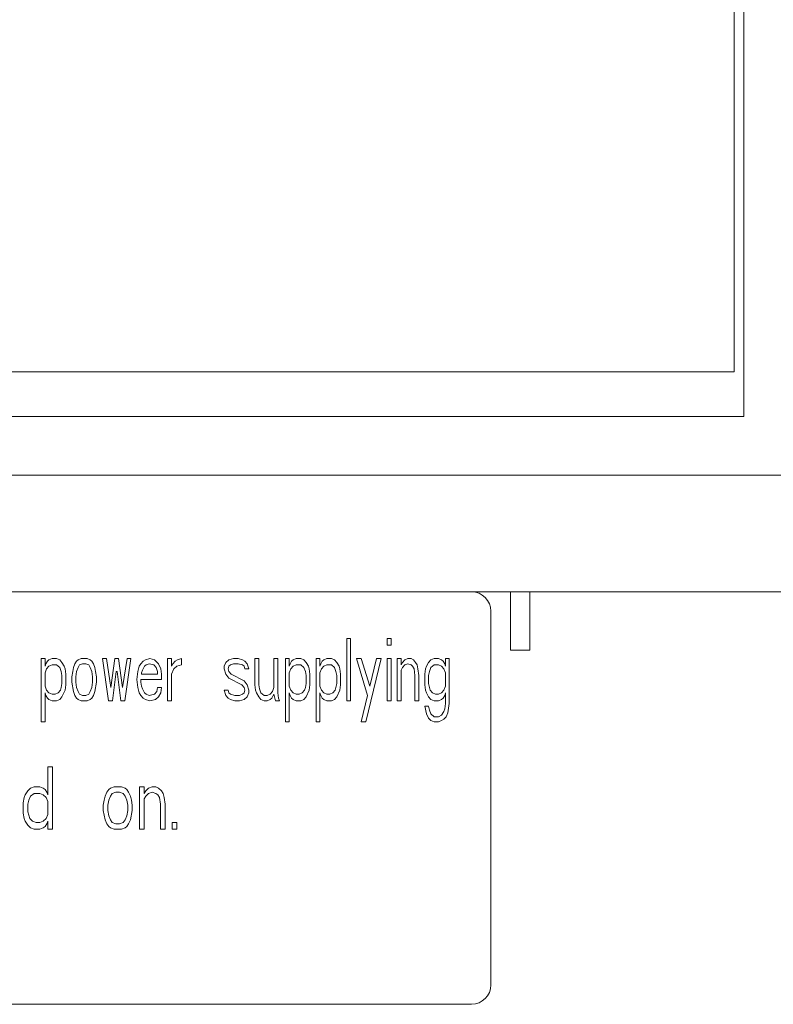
# Model space of a CAD drawing. Header units: inches. Extents: x 481 to 6166, y 980 to 4930.
# Tile 40 of 99: x 2457 to 2476, y 2963 to 2989. Entities that reach past the tile are written whole.
import ezdxf

# ---------------------------------------------------------------- set-up
doc = ezdxf.new("R2010")
doc.units = ezdxf.units.IN
doc.header["$MEASUREMENT"] = 0
doc.layers.add('PWR_0350HP', color=7, linetype='Continuous')

# ---------------------------------------------------------------- blocks, each defined once
blk = doc.blocks.new('ACW800_FRONT')
at = {"linetype": 'Continuous', "lineweight": 15}
for p, q in [((67.25, -284.6), (67.25, -307.65)), ((67.5, -284.6), (67.5, -308.8)), ((67.25, -307.65), (4, -307.65)), ((67.5, -308.8), (5, -308.8)), ((-104.5, -310.3), (104.5, -310.3)), ((-104.5, -313.3), (104.5, -313.3)), ((61.5, -314.8), (61.5, -313.3)), ((62, -313.3), (62, -314.8)), ((61, -313.8), (61, -323.4)), ((57.296, -316.1), (57.296, -314.5)), ((57.296, -314.5), (57.394, -314.5)), ((57.394, -314.5), (57.394, -316.1)), ((58.338, -314.67), (58.338, -314.5)), ((58.338, -314.5), (58.436, -314.5)), ((58.436, -314.67), (58.338, -314.67)), ((58.436, -314.5), (58.436, -314.67)), ((62, -314.8), (61.5, -314.8)), ((49.449, -315.011), (49.547, -315.011)), ((49.449, -316.645), (49.449, -315.011)), ((49.547, -315.011), (49.547, -315.215)), ((49.547, -315.215), (49.567, -315.147)), ((49.567, -315.147), (49.606, -315.079)), ((49.645, -315.215), (49.586, -315.283)), ((49.606, -315.079), (49.645, -315.045)), ((49.645, -315.045), (49.724, -315.011)), ((49.724, -315.181), (49.645, -315.215)), ((49.724, -315.011), (49.842, -315.011)), ((49.842, -315.181), (49.724, -315.181)), ((49.842, -315.011), (49.921, -315.045)), ((49.921, -315.249), (49.842, -315.181)), ((49.921, -315.045), (49.98, -315.113)), ((49.98, -315.113), (50.039, -315.215)), ((50.039, -315.215), (50.058, -315.283)), ((50.275, -315.249), (50.314, -315.147)), ((50.314, -315.147), (50.353, -315.079)), ((50.353, -315.079), (50.393, -315.045)), ((50.393, -315.045), (50.471, -315.011)), ((50.432, -315.181), (50.393, -315.249)), ((50.511, -315.147), (50.432, -315.181)), ((50.471, -315.011), (50.629, -315.011)), ((50.589, -315.147), (50.511, -315.147)), ((50.668, -315.181), (50.589, -315.147)), ((50.629, -315.011), (50.707, -315.045)), ((50.707, -315.249), (50.668, -315.181)), ((50.707, -315.045), (50.747, -315.079)), ((50.747, -315.079), (50.786, -315.147)), ((50.786, -315.147), (50.825, -315.249)), ((51.022, -315.011), (51.12, -315.011)), ((51.179, -316.1), (51.022, -315.011)), ((51.12, -315.011), (51.238, -315.76)), ((51.238, -315.76), (51.337, -315.011)), ((51.337, -315.011), (51.435, -315.011)), ((51.435, -315.011), (51.533, -315.76)), ((51.533, -315.76), (51.651, -315.011)), ((51.75, -315.011), (51.592, -316.1)), ((51.651, -315.011), (51.75, -315.011)), ((51.927, -315.351), (51.966, -315.215)), ((51.966, -315.215), (52.005, -315.147)), ((52.005, -315.147), (52.064, -315.079)), ((52.104, -315.215), (52.045, -315.317)), ((52.064, -315.079), (52.123, -315.045)), ((52.143, -315.181), (52.104, -315.215)), ((52.123, -315.045), (52.241, -315.011)), ((52.222, -315.147), (52.143, -315.181)), ((52.34, -315.181), (52.222, -315.147)), ((52.241, -315.011), (52.359, -315.045)), ((52.399, -315.249), (52.34, -315.181)), ((52.359, -315.045), (52.458, -315.147)), ((52.458, -315.147), (52.517, -315.283)), ((52.694, -316.1), (52.694, -315.011)), ((52.694, -315.011), (52.792, -315.011)), ((52.792, -315.011), (52.792, -315.215)), ((52.792, -315.215), (52.831, -315.147)), ((52.831, -315.147), (52.89, -315.079)), ((52.93, -315.215), (52.851, -315.283)), ((52.89, -315.079), (52.949, -315.045)), ((53.048, -315.181), (52.93, -315.215)), ((52.949, -315.045), (53.048, -315.011)), ((53.048, -315.011), (53.048, -315.181)), ((54.149, -315.215), (54.188, -315.113)), ((54.149, -315.283), (54.149, -315.215)), ((54.188, -315.113), (54.267, -315.045)), ((54.267, -315.215), (54.247, -315.283)), ((54.267, -315.045), (54.385, -315.011)), ((54.306, -315.181), (54.267, -315.215)), ((54.385, -315.147), (54.306, -315.181)), ((54.385, -315.011), (54.503, -315.011)), ((54.503, -315.147), (54.385, -315.147)), ((54.503, -315.011), (54.621, -315.045)), ((54.621, -315.181), (54.503, -315.147)), ((54.621, -315.045), (54.68, -315.079)), ((54.66, -315.215), (54.621, -315.181)), ((54.68, -315.283), (54.66, -315.215)), ((54.68, -315.079), (54.739, -315.147)), ((54.739, -315.147), (54.778, -315.283)), ((54.936, -315.691), (54.936, -315.011)), ((54.936, -315.011), (55.034, -315.011)), ((55.034, -315.011), (55.034, -315.691)), ((55.427, -315.76), (55.427, -315.011)), ((55.427, -315.011), (55.526, -315.011)), ((55.526, -315.011), (55.526, -315.896)), ((55.722, -315.011), (55.821, -315.011)), ((55.722, -316.645), (55.722, -315.011)), ((55.821, -315.011), (55.821, -315.215)), ((55.821, -315.215), (55.84, -315.147)), ((55.84, -315.147), (55.88, -315.079)), ((55.919, -315.215), (55.86, -315.283)), ((55.88, -315.079), (55.919, -315.045)), ((55.919, -315.045), (55.998, -315.011)), ((55.998, -315.181), (55.919, -315.215)), ((55.998, -315.011), (56.116, -315.011)), ((56.116, -315.181), (55.998, -315.181)), ((56.116, -315.011), (56.194, -315.045)), ((56.194, -315.249), (56.116, -315.181)), ((56.194, -315.045), (56.253, -315.113)), ((56.253, -315.113), (56.312, -315.215)), ((56.312, -315.215), (56.332, -315.283)), ((56.509, -316.645), (56.509, -315.011)), ((56.509, -315.011), (56.607, -315.011)), ((56.607, -315.011), (56.607, -315.215)), ((56.607, -315.215), (56.627, -315.147)), ((56.627, -315.147), (56.666, -315.079)), ((56.706, -315.215), (56.647, -315.283)), ((56.666, -315.079), (56.706, -315.045)), ((56.706, -315.045), (56.784, -315.011)), ((56.784, -315.181), (56.706, -315.215)), ((56.784, -315.011), (56.902, -315.011)), ((56.902, -315.181), (56.784, -315.181)), ((56.902, -315.011), (56.981, -315.045)), ((56.981, -315.249), (56.902, -315.181)), ((56.981, -315.045), (57.04, -315.113)), ((57.04, -315.113), (57.099, -315.215)), ((57.099, -315.215), (57.119, -315.283)), ((57.827, -315.964), (57.551, -315.011)), ((57.551, -315.011), (57.669, -315.011)), ((57.669, -315.011), (57.886, -315.726)), ((58.181, -315.011), (57.787, -316.645)), ((57.886, -315.726), (58.063, -315.011)), ((58.063, -315.011), (58.181, -315.011)), ((58.338, -315.011), (58.436, -315.011)), ((58.338, -316.1), (58.338, -315.011)), ((58.436, -315.011), (58.436, -316.1)), ((58.594, -315.011), (58.692, -315.011)), ((58.594, -316.1), (58.594, -315.011)), ((58.692, -315.011), (58.692, -315.181)), ((58.692, -315.181), (58.731, -315.113)), ((58.731, -315.113), (58.79, -315.045)), ((58.79, -315.181), (58.731, -315.249)), ((58.79, -315.045), (58.869, -315.011)), ((58.869, -315.147), (58.79, -315.181)), ((58.869, -315.011), (58.948, -315.011)), ((58.948, -315.181), (58.869, -315.147)), ((58.948, -315.011), (59.007, -315.045)), ((58.987, -315.215), (58.948, -315.181)), ((59.026, -315.283), (58.987, -315.215)), ((59.007, -315.045), (59.066, -315.113)), ((59.066, -315.113), (59.105, -315.181)), ((59.105, -315.181), (59.125, -315.283)), ((59.321, -315.283), (59.341, -315.215)), ((59.341, -315.215), (59.4, -315.113)), ((59.4, -315.113), (59.459, -315.045)), ((59.459, -315.045), (59.538, -315.011)), ((59.538, -315.181), (59.459, -315.249)), ((59.538, -315.011), (59.656, -315.011)), ((59.656, -315.181), (59.538, -315.181)), ((59.656, -315.011), (59.734, -315.045)), ((59.734, -315.215), (59.656, -315.181)), ((59.734, -315.045), (59.774, -315.079)), ((59.793, -315.283), (59.734, -315.215)), ((59.774, -315.079), (59.813, -315.147)), ((59.813, -315.147), (59.833, -315.215)), ((59.833, -315.215), (59.833, -315.011)), ((59.833, -315.011), (59.931, -315.011)), ((59.931, -315.011), (59.931, -316.168)), ((49.586, -315.283), (49.547, -315.385)), ((49.547, -315.385), (49.547, -315.726)), ((49.96, -315.351), (49.921, -315.249)), ((49.98, -315.453), (49.96, -315.351)), ((49.98, -315.657), (49.98, -315.453)), ((50.058, -315.283), (50.078, -315.419)), ((50.078, -315.419), (50.078, -315.691)), ((50.235, -315.487), (50.255, -315.351)), ((50.235, -315.623), (50.235, -315.487)), ((50.255, -315.351), (50.275, -315.249)), ((50.353, -315.351), (50.334, -315.487)), ((50.334, -315.487), (50.334, -315.623)), ((50.393, -315.249), (50.353, -315.351)), ((50.747, -315.351), (50.707, -315.249)), ((50.766, -315.487), (50.747, -315.351)), ((50.766, -315.623), (50.766, -315.487)), ((50.825, -315.249), (50.845, -315.351)), ((50.845, -315.351), (50.865, -315.487)), ((50.865, -315.487), (50.865, -315.623)), ((51.376, -315.351), (51.278, -316.1)), ((51.396, -315.351), (51.376, -315.351)), ((51.494, -316.1), (51.396, -315.351)), ((51.907, -315.555), (51.927, -315.351)), ((52.045, -315.317), (52.025, -315.385)), ((52.025, -315.385), (52.025, -315.419)), ((52.025, -315.419), (52.438, -315.419)), ((52.438, -315.351), (52.399, -315.249)), ((52.438, -315.419), (52.438, -315.351)), ((52.517, -315.283), (52.536, -315.419)), ((52.536, -315.419), (52.536, -315.555)), ((52.851, -315.283), (52.792, -315.419)), ((52.792, -315.419), (52.792, -316.1)), ((54.188, -315.419), (54.149, -315.283)), ((54.267, -315.521), (54.188, -315.419)), ((54.247, -315.283), (54.267, -315.351)), ((54.267, -315.351), (54.326, -315.419)), ((54.326, -315.419), (54.66, -315.589)), ((54.778, -315.283), (54.68, -315.283)), ((55.86, -315.283), (55.821, -315.385)), ((55.821, -315.385), (55.821, -315.726)), ((56.234, -315.351), (56.194, -315.249)), ((56.253, -315.453), (56.234, -315.351)), ((56.253, -315.657), (56.253, -315.453)), ((56.332, -315.283), (56.352, -315.419)), ((56.352, -315.419), (56.352, -315.691)), ((56.647, -315.283), (56.607, -315.385)), ((56.607, -315.385), (56.607, -315.726)), ((57.02, -315.351), (56.981, -315.249)), ((57.04, -315.453), (57.02, -315.351)), ((57.04, -315.657), (57.04, -315.453)), ((57.119, -315.283), (57.138, -315.419)), ((57.138, -315.419), (57.138, -315.691)), ((58.731, -315.249), (58.692, -315.317)), ((58.692, -315.317), (58.692, -316.1)), ((59.046, -315.453), (59.026, -315.283)), ((59.046, -316.1), (59.046, -315.453)), ((59.125, -315.283), (59.144, -315.453)), ((59.144, -315.453), (59.144, -316.1)), ((59.302, -315.419), (59.321, -315.283)), ((59.302, -315.691), (59.302, -315.419)), ((59.42, -315.351), (59.4, -315.453)), ((59.4, -315.453), (59.4, -315.657)), ((59.459, -315.249), (59.42, -315.351)), ((59.833, -315.385), (59.793, -315.283)), ((59.833, -315.726), (59.833, -315.385)), ((49.547, -315.726), (49.586, -315.828)), ((49.96, -315.76), (49.98, -315.657)), ((50.078, -315.691), (50.058, -315.828)), ((50.275, -315.862), (50.235, -315.623)), ((50.334, -315.623), (50.353, -315.76)), ((50.747, -315.76), (50.766, -315.623)), ((50.865, -315.623), (50.825, -315.862)), ((51.927, -315.76), (51.907, -315.555)), ((52.005, -315.555), (52.005, -315.623)), ((52.536, -315.555), (52.005, -315.555)), ((52.005, -315.623), (52.025, -315.726)), ((52.025, -315.726), (52.045, -315.794)), ((54.601, -315.691), (54.267, -315.521)), ((54.66, -315.76), (54.601, -315.691)), ((54.66, -315.589), (54.739, -315.691)), ((54.739, -315.691), (54.778, -315.828)), ((54.955, -315.828), (54.936, -315.691)), ((55.034, -315.691), (55.054, -315.794)), ((55.821, -315.726), (55.86, -315.828)), ((56.234, -315.76), (56.253, -315.657)), ((56.352, -315.691), (56.332, -315.828)), ((56.607, -315.726), (56.647, -315.828)), ((57.02, -315.76), (57.04, -315.657)), ((57.138, -315.691), (57.119, -315.828)), ((59.321, -315.828), (59.302, -315.691)), ((59.4, -315.657), (59.42, -315.76)), ((59.793, -315.828), (59.833, -315.726)), ((49.547, -315.896), (49.547, -316.645)), ((49.567, -315.964), (49.547, -315.896)), ((49.606, -316.032), (49.567, -315.964)), ((49.586, -315.828), (49.645, -315.896)), ((49.645, -315.896), (49.724, -315.93)), ((49.724, -315.93), (49.803, -315.93)), ((49.803, -315.93), (49.881, -315.896)), ((49.881, -315.896), (49.94, -315.828)), ((49.94, -315.828), (49.96, -315.76)), ((50.058, -315.828), (49.98, -315.998)), ((50.314, -315.964), (50.275, -315.862)), ((50.353, -316.032), (50.314, -315.964)), ((50.353, -315.76), (50.393, -315.862)), ((50.393, -315.862), (50.432, -315.93)), ((50.432, -315.93), (50.511, -315.964)), ((50.511, -315.964), (50.589, -315.964)), ((50.589, -315.964), (50.668, -315.93)), ((50.668, -315.93), (50.707, -315.862)), ((50.707, -315.862), (50.747, -315.76)), ((50.786, -315.964), (50.747, -316.032)), ((50.825, -315.862), (50.786, -315.964)), ((51.966, -315.896), (51.927, -315.76)), ((52.005, -315.964), (51.966, -315.896)), ((52.064, -316.032), (52.005, -315.964)), ((52.045, -315.794), (52.104, -315.896)), ((52.104, -315.896), (52.143, -315.93)), ((52.143, -315.93), (52.222, -315.964)), ((52.222, -315.964), (52.359, -315.93)), ((52.359, -315.93), (52.418, -315.862)), ((52.418, -315.862), (52.438, -315.76)), ((52.438, -315.76), (52.536, -315.76)), ((52.517, -315.896), (52.458, -315.998)), ((52.536, -315.76), (52.517, -315.896)), ((54.149, -315.828), (54.247, -315.828)), ((54.188, -315.964), (54.149, -315.828)), ((54.247, -316.032), (54.188, -315.964)), ((54.247, -315.828), (54.267, -315.896)), ((54.267, -315.896), (54.306, -315.93)), ((54.306, -315.93), (54.424, -315.964)), ((54.424, -315.964), (54.542, -315.964)), ((54.542, -315.964), (54.621, -315.93)), ((54.621, -315.93), (54.66, -315.896)), ((54.68, -315.828), (54.66, -315.76)), ((54.66, -315.896), (54.68, -315.828)), ((54.778, -315.896), (54.739, -315.998)), ((54.778, -315.828), (54.778, -315.896)), ((54.975, -315.896), (54.955, -315.828)), ((55.034, -315.998), (54.975, -315.896)), ((55.054, -315.794), (55.093, -315.896)), ((55.093, -315.896), (55.172, -315.964)), ((55.172, -315.964), (55.25, -315.964)), ((55.25, -315.964), (55.329, -315.93)), ((55.329, -315.93), (55.388, -315.862)), ((55.427, -315.93), (55.368, -316.032)), ((55.388, -315.862), (55.427, -315.76)), ((55.467, -316.1), (55.427, -315.93)), ((55.526, -315.896), (55.545, -316.032)), ((55.821, -315.896), (55.821, -316.645)), ((55.84, -315.964), (55.821, -315.896)), ((55.88, -316.032), (55.84, -315.964)), ((55.86, -315.828), (55.919, -315.896)), ((55.919, -315.896), (55.998, -315.93)), ((55.998, -315.93), (56.076, -315.93)), ((56.076, -315.93), (56.155, -315.896)), ((56.155, -315.896), (56.214, -315.828)), ((56.214, -315.828), (56.234, -315.76)), ((56.332, -315.828), (56.253, -315.998)), ((56.607, -315.896), (56.607, -316.645)), ((56.627, -315.964), (56.607, -315.896)), ((56.666, -316.032), (56.627, -315.964)), ((56.647, -315.828), (56.706, -315.896)), ((56.706, -315.896), (56.784, -315.93)), ((56.784, -315.93), (56.863, -315.93)), ((56.863, -315.93), (56.942, -315.896)), ((56.942, -315.896), (57.001, -315.828)), ((57.001, -315.828), (57.02, -315.76)), ((57.119, -315.828), (57.04, -315.998)), ((57.669, -316.645), (57.827, -315.964)), ((59.341, -315.896), (59.321, -315.828)), ((59.4, -315.998), (59.341, -315.896)), ((59.42, -315.76), (59.439, -315.828)), ((59.439, -315.828), (59.498, -315.896)), ((59.498, -315.896), (59.577, -315.93)), ((59.577, -315.93), (59.656, -315.93)), ((59.656, -315.93), (59.734, -315.896)), ((59.734, -315.896), (59.793, -315.828)), ((59.813, -315.964), (59.774, -316.032)), ((59.833, -315.896), (59.813, -315.964)), ((59.833, -316.168), (59.833, -315.896)), ((49.645, -316.066), (49.606, -316.032)), ((49.724, -316.1), (49.645, -316.066)), ((49.842, -316.1), (49.724, -316.1)), ((49.921, -316.066), (49.842, -316.1)), ((49.98, -315.998), (49.921, -316.066)), ((50.393, -316.066), (50.353, -316.032)), ((50.471, -316.1), (50.393, -316.066)), ((50.629, -316.1), (50.471, -316.1)), ((50.707, -316.066), (50.629, -316.1)), ((50.747, -316.032), (50.707, -316.066)), ((51.278, -316.1), (51.179, -316.1)), ((51.592, -316.1), (51.494, -316.1)), ((52.123, -316.066), (52.064, -316.032)), ((52.241, -316.1), (52.123, -316.066)), ((52.379, -316.066), (52.241, -316.1)), ((52.458, -315.998), (52.379, -316.066)), ((52.792, -316.1), (52.694, -316.1)), ((54.306, -316.066), (54.247, -316.032)), ((54.424, -316.1), (54.306, -316.066)), ((54.542, -316.1), (54.424, -316.1)), ((54.66, -316.066), (54.542, -316.1)), ((54.739, -315.998), (54.66, -316.066)), ((55.093, -316.066), (55.034, -315.998)), ((55.172, -316.1), (55.093, -316.066)), ((55.25, -316.1), (55.172, -316.1)), ((55.329, -316.066), (55.25, -316.1)), ((55.368, -316.032), (55.329, -316.066)), ((55.565, -316.1), (55.467, -316.1)), ((55.545, -316.032), (55.565, -316.1)), ((55.919, -316.066), (55.88, -316.032)), ((55.998, -316.1), (55.919, -316.066)), ((56.116, -316.1), (55.998, -316.1)), ((56.194, -316.066), (56.116, -316.1)), ((56.253, -315.998), (56.194, -316.066)), ((56.706, -316.066), (56.666, -316.032)), ((56.784, -316.1), (56.706, -316.066)), ((56.902, -316.1), (56.784, -316.1)), ((56.981, -316.066), (56.902, -316.1)), ((57.04, -315.998), (56.981, -316.066)), ((57.394, -316.1), (57.296, -316.1)), ((58.436, -316.1), (58.338, -316.1)), ((58.692, -316.1), (58.594, -316.1)), ((59.144, -316.1), (59.046, -316.1)), ((59.341, -316.44), (59.302, -316.236)), ((59.302, -316.236), (59.4, -316.236)), ((59.459, -316.066), (59.4, -315.998)), ((59.4, -316.236), (59.42, -316.338)), ((59.538, -316.1), (59.459, -316.066)), ((59.656, -316.1), (59.538, -316.1)), ((59.734, -316.066), (59.656, -316.1)), ((59.774, -316.032), (59.734, -316.066)), ((59.813, -316.304), (59.833, -316.168)), ((59.931, -316.168), (59.892, -316.406)), ((59.4, -316.543), (59.341, -316.44)), ((59.42, -316.338), (59.459, -316.44)), ((59.459, -316.44), (59.538, -316.509)), ((59.656, -316.509), (59.734, -316.474)), ((59.734, -316.474), (59.793, -316.372)), ((59.793, -316.372), (59.813, -316.304)), ((59.892, -316.406), (59.852, -316.509)), ((49.547, -316.645), (49.449, -316.645)), ((55.821, -316.645), (55.722, -316.645)), ((56.607, -316.645), (56.509, -316.645)), ((57.787, -316.645), (57.669, -316.645)), ((59.459, -316.611), (59.4, -316.543)), ((59.538, -316.645), (59.459, -316.611)), ((59.538, -316.509), (59.656, -316.509)), ((59.656, -316.645), (59.538, -316.645)), ((59.734, -316.611), (59.656, -316.645)), ((59.793, -316.577), (59.734, -316.611)), ((59.852, -316.509), (59.793, -316.577)), ((49.617, -317.8), (49.733, -317.8)), ((49.617, -318.515), (49.617, -317.8)), ((49.733, -317.8), (49.733, -319.4)), ((49.01, -318.583), (49.033, -318.515)), ((49.033, -318.515), (49.103, -318.413)), ((49.103, -318.413), (49.173, -318.345)), ((49.173, -318.345), (49.267, -318.311)), ((49.267, -318.481), (49.173, -318.549)), ((49.267, -318.311), (49.407, -318.311)), ((49.407, -318.481), (49.267, -318.481)), ((49.407, -318.311), (49.5, -318.345)), ((49.5, -318.515), (49.407, -318.481)), ((49.5, -318.345), (49.547, -318.379)), ((49.57, -318.583), (49.5, -318.515)), ((49.547, -318.379), (49.593, -318.447)), ((49.593, -318.447), (49.617, -318.515)), ((51.087, -318.549), (51.133, -318.447)), ((51.133, -318.447), (51.18, -318.379)), ((51.18, -318.379), (51.227, -318.345)), ((51.227, -318.345), (51.32, -318.311)), ((51.273, -318.481), (51.227, -318.549)), ((51.367, -318.447), (51.273, -318.481)), ((51.32, -318.311), (51.507, -318.311)), ((51.46, -318.447), (51.367, -318.447)), ((51.553, -318.481), (51.46, -318.447)), ((51.507, -318.311), (51.6, -318.345)), ((51.6, -318.549), (51.553, -318.481)), ((51.6, -318.345), (51.647, -318.379)), ((51.647, -318.379), (51.693, -318.447)), ((51.693, -318.447), (51.74, -318.549)), ((51.973, -318.311), (52.09, -318.311)), ((51.973, -319.4), (51.973, -318.311)), ((52.09, -318.311), (52.09, -318.481)), ((52.09, -318.481), (52.137, -318.413)), ((52.137, -318.413), (52.207, -318.345)), ((52.207, -318.481), (52.137, -318.549)), ((52.207, -318.345), (52.3, -318.311)), ((52.3, -318.447), (52.207, -318.481)), ((52.3, -318.311), (52.393, -318.311)), ((52.393, -318.481), (52.3, -318.447)), ((52.393, -318.311), (52.463, -318.345)), ((52.44, -318.515), (52.393, -318.481)), ((52.487, -318.583), (52.44, -318.515)), ((52.463, -318.345), (52.533, -318.413)), ((52.533, -318.413), (52.58, -318.481)), ((52.58, -318.481), (52.603, -318.583)), ((48.987, -318.719), (49.01, -318.583)), ((48.987, -318.991), (48.987, -318.719)), ((49.127, -318.651), (49.103, -318.753)), ((49.103, -318.753), (49.103, -318.957)), ((49.173, -318.549), (49.127, -318.651)), ((49.617, -318.685), (49.57, -318.583)), ((49.617, -319.026), (49.617, -318.685)), ((51.04, -318.787), (51.063, -318.651)), ((51.063, -318.651), (51.087, -318.549)), ((51.18, -318.651), (51.157, -318.787)), ((51.227, -318.549), (51.18, -318.651)), ((51.647, -318.651), (51.6, -318.549)), ((51.67, -318.787), (51.647, -318.651)), ((51.74, -318.549), (51.763, -318.651)), ((51.763, -318.651), (51.787, -318.787)), ((52.137, -318.549), (52.09, -318.617)), ((52.09, -318.617), (52.09, -319.4)), ((52.51, -318.753), (52.487, -318.583)), ((52.51, -319.4), (52.51, -318.753)), ((52.603, -318.583), (52.627, -318.753)), ((52.627, -318.753), (52.627, -319.4)), ((49.01, -319.128), (48.987, -318.991)), ((49.103, -318.957), (49.15, -319.128)), ((49.57, -319.128), (49.617, -319.026)), ((51.04, -318.923), (51.04, -318.787)), ((51.087, -319.162), (51.04, -318.923)), ((51.157, -318.787), (51.157, -318.923)), ((51.157, -318.923), (51.18, -319.06)), ((51.647, -319.06), (51.67, -318.923)), ((51.67, -318.923), (51.67, -318.787)), ((51.787, -318.923), (51.74, -319.162)), ((51.787, -318.787), (51.787, -318.923)), ((49.033, -319.196), (49.01, -319.128)), ((49.103, -319.298), (49.033, -319.196)), ((49.15, -319.128), (49.22, -319.196)), ((49.22, -319.196), (49.313, -319.23)), ((49.313, -319.23), (49.407, -319.23)), ((49.407, -319.23), (49.5, -319.196)), ((49.5, -319.196), (49.57, -319.128)), ((49.593, -319.264), (49.547, -319.332)), ((49.617, -319.196), (49.593, -319.264)), ((49.617, -319.4), (49.617, -319.196)), ((51.133, -319.264), (51.087, -319.162)), ((51.18, -319.332), (51.133, -319.264)), ((51.18, -319.06), (51.227, -319.162)), ((51.227, -319.162), (51.273, -319.23)), ((51.273, -319.23), (51.367, -319.264)), ((51.367, -319.264), (51.46, -319.264)), ((51.46, -319.264), (51.553, -319.23)), ((51.553, -319.23), (51.6, -319.162)), ((51.6, -319.162), (51.647, -319.06)), ((51.693, -319.264), (51.647, -319.332)), ((51.74, -319.162), (51.693, -319.264)), ((52.813, -319.23), (52.93, -319.23)), ((52.813, -319.4), (52.813, -319.23)), ((52.93, -319.23), (52.93, -319.4)), ((49.173, -319.366), (49.103, -319.298)), ((49.267, -319.4), (49.173, -319.366)), ((49.407, -319.4), (49.267, -319.4)), ((49.5, -319.366), (49.407, -319.4)), ((49.547, -319.332), (49.5, -319.366)), ((49.733, -319.4), (49.617, -319.4)), ((51.227, -319.366), (51.18, -319.332)), ((51.32, -319.4), (51.227, -319.366)), ((51.507, -319.4), (51.32, -319.4)), ((51.6, -319.366), (51.507, -319.4)), ((51.647, -319.332), (51.6, -319.366)), ((52.09, -319.4), (51.973, -319.4)), ((52.627, -319.4), (52.51, -319.4)), ((52.93, -319.4), (52.813, -319.4)), ((60.5, -323.9), (-33, -323.9))]:
    blk.add_line(p, q, dxfattribs=at)
for centre, start, end in [((60.5, -313.8), 0, 90), ((60.5, -323.4), 270, 0)]:
    blk.add_arc(centre, 0.5, start, end, dxfattribs=at)

msp = doc.modelspace()

# ---------------------------------------------------------------- block references
at = {"layer": 'PWR_0350HP'}
msp.add_blockref('ACW800_FRONT', (2407.627, 3287.17), dxfattribs=at)

doc.saveas('drawing.dxf')
